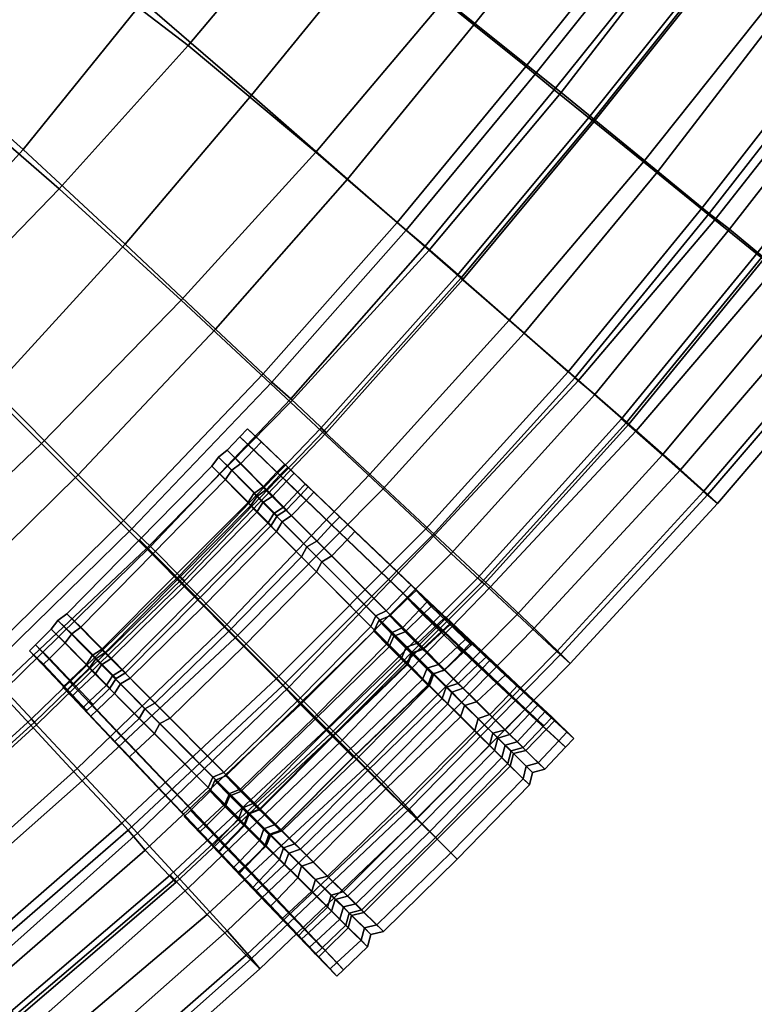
# Model space of a CAD drawing. Header units: centimetres. Extents: x -87 to 87, y -87 to 87.
# Tile 32 of 44: x 56 to 66, y -64 to -51. Entities that reach past the tile are written whole.
import ezdxf

# ---------------------------------------------------------------- set-up
doc = ezdxf.new("R2010")
doc.units = ezdxf.units.CM
doc.layers.add('Layer 01', color=18, linetype='Continuous', true_color=0x000000)

msp = doc.modelspace()

# ---------------------------------------------------------------- meshes
at = {"layer": 'Layer 01'}
mesh = msp.add_polyface(dxfattribs=at)
corners = [(61.491, -53.916, 4.161), (59.683, -55.898, 4.164), (58.254, -54.568, 3.323), (60.011, -52.638, 3.317), (56.433, -56.435, 3.32), (54.915, -54.919, 2.694), (56.662, -53.115, 2.707), (58.348, -51.245, 2.702), (61.696, -50.642, 3.306), (59.977, -49.308, 2.683), (60.118, -56.274, 21.838), (61.906, -54.281, 21.814), (61.862, -54.242, 21.872), (60.076, -56.235, 21.898), (58.703, -54.945, 23.567), (60.424, -52.987, 23.496), (59.172, -51.894, 24.616), (57.522, -53.836, 24.746), (62.076, -50.974, 23.484), (60.778, -49.925, 24.593), (59.325, -55.53, 22.846), (61.072, -53.553, 22.799), (59.296, -48.738, 25.605), (57.753, -50.671, 25.677), (56.191, -52.6, 25.871), (55.798, -55.722, 24.853), (54.515, -54.437, 25.929), (56.911, -56.846, 23.646), (58.158, -48.046, 2.331), (56.619, -49.923, 2.348), (54.943, -48.865, 2.173), (56.35, -47.062, 2.164), (55.036, -51.708, 2.349), (53.519, -50.533, 2.173), (52.169, -49.707, 2.086), (53.36, -48.169, 2.086), (53.391, -53.402, 2.333), (52.044, -52.059, 2.161), (50.994, -51.007, 2.081), (50.347, -50.355, 2.046), (50.937, -49.323, 2.042), (51.826, -47.877, 2.039), (54.679, -51.25, 26.902), (56.151, -49.346, 26.66), (54.367, -48.059, 27.443), (53.015, -49.909, 27.722), (52.682, -47.119, 28.338), (51.418, -48.805, 28.097), (53.037, -52.97, 26.69), (57.621, -47.436, 26.537), (50.156, -50.105, 27.252), (49.904, -48.239, 28.144), (49.343, -49.298, 27.433), (51.468, -51.412, 27.007), (51.653, -55.023, 2.303), (49.812, -56.602, 2.263), (48.644, -54.868, 2.111), (50.43, -53.476, 2.139), (47.904, -53.237, 2.052), (49.588, -52.105, 2.068), (53.099, -56.66, 2.673), (49.239, -50.88, 2.033), (49.493, -56.238, 26.923), (51.337, -54.65, 26.934), (49.924, -52.98, 27.6), (48.147, -54.473, 27.661), (52.727, -56.181, 26.006), (48.79, -51.4, 27.934), (48.216, -49.9, 28.011), (48.499, -48.466, 1.993), (50.227, -48.008, 2.011), (49.542, -49.543, 2.018), (47.902, -50.126, 2.003), (48.363, -48.344, 27.584), (61.19, -53.656, 22.672), (59.437, -55.636, 22.716), (59.685, -55.854, 22.942), (61.438, -53.864, 22.905), (61.933, -54.295, 22.282), (60.152, -56.292, 22.301), (59.437, -55.636, 22.716), (61.19, -53.656, 22.672)]
mesh.append_faces([[corners[k] for k in face] for face in [(0, 1, 2, 3), (2, 4, 5, 6), (3, 2, 6, 7), (8, 3, 7, 9), (10, 11, 12, 13), (14, 15, 16, 17), (15, 18, 19, 16), (20, 21, 15, 14), (16, 19, 22, 23), (17, 16, 23, 24), (25, 17, 24, 26), (27, 14, 17, 25), (28, 29, 30, 31), (29, 32, 33, 30), (30, 33, 34, 35), (9, 7, 29, 28), (7, 6, 32, 29), (6, 5, 36, 32), (32, 36, 37, 33), (33, 37, 38, 34), (34, 38, 39, 40), (35, 34, 40, 41), (42, 43, 44, 45), (45, 44, 46, 47), (26, 24, 42, 48), (24, 23, 43, 42), (23, 22, 49, 43), (50, 47, 51, 52), (53, 45, 47, 50), (48, 42, 45, 53), (54, 55, 56, 57), (57, 56, 58, 59), (5, 60, 54, 36), (38, 59, 61, 39), (37, 57, 59, 38), (36, 54, 57, 37), (62, 63, 64, 65), (66, 26, 48, 63), (63, 48, 53, 64), (64, 53, 50, 67), (67, 50, 52, 68), (69, 70, 71, 72), (70, 41, 40, 71), (71, 40, 39, 61), (73, 68, 52, 51), (74, 75, 76, 77), (13, 12, 78, 79), (79, 78, 77, 76), (80, 81, 21, 20)]])
mesh = msp.add_polyface(dxfattribs=at)
corners = [(72.185, -48.23, 11.821), (70.572, -50.567, 11.816), (70.374, -50.424, 9.632), (71.955, -48.077, 9.643), (72.054, -48.139, 14.052), (70.437, -50.467, 14.044), (68.746, -52.742, 14.042), (68.864, -52.835, 11.816), (68.663, -52.678, 9.643), (68.045, -52.192, 7.82), (69.744, -49.967, 7.822), (66.746, -51.189, 5.907), (65.052, -53.361, 5.88), (64.477, -52.888, 5.2), (66.139, -50.722, 5.253), (67.1, -55.061, 11.817), (65.253, -57.219, 11.816), (65.073, -57.062, 9.628), (66.912, -54.904, 9.633), (64.537, -56.585, 7.762), (66.337, -54.422, 7.793), (66.974, -54.954, 14.039), (65.129, -57.103, 14.032), (69.184, -49.565, 7.05), (67.55, -51.808, 6.983), (67.488, -51.761, 6.88), (69.115, -49.515, 6.955), (64.77, -56.781, 16.095), (66.604, -54.644, 16.108), (66.004, -54.153, 17.949), (64.193, -56.273, 17.936), (65.221, -53.517, 19.565), (63.438, -55.614, 19.556), (68.359, -52.441, 16.11), (67.732, -51.964, 17.946), (66.925, -51.356, 19.564), (65.976, -50.643, 21.004), (64.286, -52.762, 20.99), (70.037, -50.179, 16.113), (71.656, -47.871, 16.134), (68.556, -49.134, 19.568), (67.588, -48.457, 21.016), (69.383, -49.715, 17.944), (68.314, -48.942, 6.022), (67.68, -48.488, 5.375), (65.833, -54.005, 6.965), (65.771, -53.954, 6.863), (64.846, -49.741, 4.207), (66.385, -47.565, 4.276), (63.621, -52.224, 21.814), (65.292, -50.129, 21.834), (65.244, -50.093, 21.892), (63.575, -52.186, 21.871), (64.062, -56.167, 6.914), (64.003, -56.115, 6.81), (63.212, -51.86, 4.169), (66.905, -47.98, 21.859), (66.857, -47.947, 21.918), (64.095, -56.184, 6.438), (65.866, -54.018, 6.49), (65.143, -53.435, 5.987), (66.842, -51.262, 6.01), (67.114, -51.453, 5.887), (65.411, -53.641, 5.87), (67.583, -51.815, 6.5), (68.414, -49.013, 6.124), (68.68, -49.202, 5.995), (69.199, -49.574, 6.57), (65.309, -50.151, 22.303), (63.64, -52.24, 22.284), (63.654, -55.796, 5.819), (66.925, -48.007, 22.325), (68.414, -49.013, 6.124), (66.842, -51.262, 6.01), (66.842, -51.262, 6.01), (65.143, -53.435, 5.987)]
mesh.append_faces([[corners[k] for k in face] for face in [(0, 1, 2, 3), (4, 5, 1, 0), (5, 6, 7, 1), (1, 7, 8, 2), (2, 8, 9, 10), (11, 12, 13, 14), (15, 16, 17, 18), (18, 17, 19, 20), (6, 21, 15, 7), (21, 22, 16, 15), (23, 24, 25, 26), (8, 18, 20, 9), (7, 15, 18, 8), (27, 28, 29, 30), (30, 29, 31, 32), (22, 21, 28, 27), (21, 6, 33, 28), (28, 33, 34, 29), (29, 34, 35, 31), (31, 35, 36, 37), (6, 5, 38, 33), (5, 4, 39, 38), (35, 40, 41, 36), (34, 42, 40, 35), (33, 38, 42, 34), (43, 11, 14, 44), (24, 45, 46, 25), (44, 14, 47, 48), (49, 50, 51, 52), (45, 53, 54, 46), (14, 13, 55, 47), (50, 56, 57, 51), (46, 54, 58, 59), (60, 61, 62, 63), (25, 46, 59, 64), (61, 65, 66, 62), (26, 25, 64, 67), (52, 51, 68, 69), (67, 64, 62, 66), (64, 59, 63, 62), (59, 58, 70, 63), (51, 57, 71, 68), (72, 73, 11, 43), (74, 75, 12, 11), (36, 41, 56, 50), (37, 36, 50, 49), (20, 19, 53, 45), (9, 20, 45, 24), (10, 9, 24, 23)]])
mesh = msp.add_polyface(dxfattribs=at)
corners = [(65.052, -53.361, 5.88), (63.304, -55.5, 5.83), (62.732, -54.998, 5.167), (64.477, -52.888, 5.2), (65.253, -57.219, 11.816), (63.33, -59.308, 11.817), (63.155, -59.15, 9.635), (65.073, -57.062, 9.628), (62.639, -58.668, 7.767), (64.537, -56.585, 7.762), (65.129, -57.103, 14.032), (63.211, -59.186, 14.024), (61.448, -57.551, 5.825), (60.89, -57.027, 5.164), (62.86, -58.845, 16.076), (64.77, -56.781, 16.095), (64.193, -56.273, 17.936), (62.29, -58.306, 17.903), (63.438, -55.614, 19.556), (61.566, -57.628, 19.532), (65.221, -53.517, 19.565), (64.286, -52.762, 20.99), (62.537, -54.83, 20.986), (60.717, -56.835, 20.991), (61.491, -53.916, 4.161), (63.212, -51.86, 4.169), (59.683, -55.898, 4.164), (60.011, -52.638, 3.317), (61.696, -50.642, 3.306), (64.062, -56.167, 6.914), (62.182, -58.239, 6.911), (62.126, -58.187, 6.806), (64.003, -56.115, 6.81), (64.846, -49.741, 4.207), (63.313, -48.589, 3.295), (62.752, -51.521, 22.788), (64.402, -49.461, 22.819), (63.707, -48.939, 23.529), (62.076, -50.974, 23.484), (61.906, -54.281, 21.814), (63.621, -52.224, 21.814), (63.575, -52.186, 21.871), (61.862, -54.242, 21.872), (61.072, -53.553, 22.799), (60.424, -52.987, 23.496), (62.392, -47.96, 24.688), (60.778, -49.925, 24.593), (61.536, -57.633, 5.929), (63.394, -55.579, 5.935), (63.654, -55.796, 5.819), (61.78, -57.87, 5.814), (62.207, -58.27, 6.435), (64.095, -56.184, 6.438), (65.143, -53.435, 5.987), (65.411, -53.641, 5.87), (64.529, -49.556, 22.69), (62.875, -51.62, 22.662), (63.122, -51.823, 22.898), (64.78, -49.757, 22.924), (61.19, -53.656, 22.672), (61.438, -53.864, 22.905), (63.64, -52.24, 22.284), (61.933, -54.295, 22.282), (65.309, -50.151, 22.303), (61.19, -53.656, 22.672), (62.875, -51.62, 22.662), (62.875, -51.62, 22.662), (64.529, -49.556, 22.69), (63.394, -55.579, 5.935), (61.536, -57.633, 5.929), (65.143, -53.435, 5.987), (63.394, -55.579, 5.935), (60.118, -56.274, 21.838), (61.937, -59.136, 17.982), (61.697, -59.387, 17.98), (60.931, -58.62, 19.646), (61.152, -58.389, 19.647), (62.043, -59.025, 17.983), (61.256, -58.279, 19.646), (61.594, -58.801, 6.78), (61.706, -58.697, 6.773), (61.769, -58.781, 6.409), (61.657, -58.885, 6.415), (61.676, -58.88, 6.923), (61.788, -58.775, 6.916), (61.32, -58.353, 5.807), (61.21, -58.459, 5.811), (61.409, -59.116, 6.43), (60.976, -58.685, 5.819), (61.407, -58.669, 5.535), (61.21, -58.459, 5.811), (61.32, -58.353, 5.807), (61.516, -58.564, 5.532), (61.177, -58.891, 5.543), (60.976, -58.685, 5.819), (61.21, -58.459, 5.811), (61.926, -59.165, 6.322), (62.037, -59.062, 6.315), (62.285, -59.262, 18.188), (61.475, -58.494, 19.902), (61.371, -58.603, 19.902), (62.179, -59.374, 18.187), (62.043, -59.025, 17.983), (61.256, -58.279, 19.646), (61.976, -58.981, 6.695), (61.706, -58.697, 6.773), (61.788, -58.775, 6.916), (62.053, -59.054, 6.818), (61.769, -58.781, 6.409), (61.706, -58.697, 6.773), (61.32, -58.353, 5.807), (61.769, -58.781, 6.409)]
mesh.append_faces([[corners[k] for k in face] for face in [(0, 1, 2, 3), (4, 5, 6, 7), (7, 6, 8, 9), (10, 11, 5, 4), (1, 12, 13, 2), (14, 15, 16, 17), (17, 16, 18, 19), (11, 10, 15, 14), (18, 20, 21, 22), (19, 18, 22, 23), (3, 2, 24, 25), (2, 13, 26, 24), (25, 24, 27, 28), (29, 30, 31, 32), (33, 25, 28, 34), (35, 36, 37, 38), (39, 40, 41, 42), (43, 35, 38, 44), (38, 37, 45, 46), (47, 48, 49, 50), (32, 31, 51, 52), (48, 53, 54, 49), (55, 56, 57, 58), (56, 59, 60, 57), (42, 41, 61, 62), (52, 51, 50, 49), (62, 61, 57, 60), (58, 57, 61, 63), (64, 65, 35, 43), (66, 67, 36, 35), (68, 69, 12, 1), (70, 71, 1, 0), (22, 21, 40, 39), (23, 22, 39, 72), (9, 8, 30, 29), (73, 74, 75, 76), (77, 73, 76, 78), (79, 80, 81, 82), (80, 79, 83, 84), (82, 81, 85, 86), (87, 82, 86, 88), (89, 90, 91, 92), (93, 94, 95, 89), (96, 89, 92, 97), (98, 99, 100, 101), (98, 102, 103, 99), (104, 105, 106, 107), (97, 108, 109, 104), (92, 110, 111, 97)]])
mesh = msp.add_polyface(dxfattribs=at)
corners = [(59.683, -55.898, 4.164), (57.802, -57.807, 4.173), (56.433, -56.435, 3.32), (58.254, -54.568, 3.323), (57.504, -57.443, 22.908), (59.325, -55.53, 22.846), (58.703, -54.945, 23.567), (56.911, -56.846, 23.646), (54.548, -58.236, 3.319), (52.61, -59.982, 3.311), (51.216, -58.348, 2.642), (53.099, -56.66, 2.673), (54.915, -54.919, 2.694), (55.853, -59.643, 4.196), (55.61, -59.292, 22.952), (55.043, -58.682, 23.699), (58.264, -58.207, 21.886), (60.118, -56.274, 21.838), (60.076, -56.235, 21.898), (58.223, -58.166, 21.946), (55.798, -55.722, 24.853), (53.96, -57.515, 24.906), (54.515, -54.437, 25.929), (52.727, -56.181, 26.006), (52.041, -59.236, 24.888), (50.833, -57.835, 25.968), (49.812, -56.602, 2.263), (51.653, -55.023, 2.303), (49.269, -59.985, 2.617), (47.886, -58.157, 2.221), (48.865, -59.402, 25.873), (49.493, -56.238, 26.923), (47.583, -57.765, 26.863), (51.337, -54.65, 26.934), (57.611, -57.551, 22.774), (55.713, -59.403, 22.817), (55.949, -59.648, 23.034), (57.855, -57.782, 22.995), (59.437, -55.636, 22.716), (59.685, -55.854, 22.942), (60.152, -56.292, 22.301), (58.3, -58.23, 22.344), (56.372, -60.104, 22.375), (55.713, -59.403, 22.817), (57.611, -57.551, 22.774), (57.611, -57.551, 22.774), (59.437, -55.636, 22.716), (58.169, -58.166, 21.977), (57.217, -59.124, 21.997), (57.264, -59.163, 22.427), (58.215, -58.204, 22.409), (58.298, -58.298, 21.827), (57.337, -59.245, 21.85), (59.123, -57.21, 21.958), (59.165, -57.245, 22.392), (59.244, -57.332, 21.813), (59.202, -57.088, 21.878), (59.245, -57.122, 22.308), (59.322, -57.208, 21.735), (59.825, -57.916, 21.096), (58.879, -58.879, 21.103), (59.388, -57.473, 22.106), (58.435, -58.431, 22.124), (58.553, -58.549, 21.998), (59.497, -57.583, 21.985), (57.483, -59.388, 22.142), (58.48, -58.466, 22.557), (57.53, -59.426, 22.573), (57.89, -57.87, 23.3), (56.945, -58.834, 23.323), (59.43, -57.507, 22.542), (58.835, -56.905, 23.277), (58.918, -56.786, 23.182), (59.507, -57.381, 22.456), (58.741, -56.614, 22.876), (58.656, -56.731, 22.967), (57.709, -57.694, 22.991), (58.656, -56.731, 22.967), (58.741, -56.614, 22.876), (57.709, -57.694, 22.991), (58.656, -56.731, 22.967), (56.763, -58.657, 23.016), (57.709, -57.694, 22.991), (56.763, -58.657, 23.016), (56.647, -58.744, 22.93), (57.142, -59.244, 22.346), (56.827, -58.919, 23.234), (56.763, -58.657, 23.016), (56.647, -58.744, 22.93), (56.742, -59.037, 23.329), (56.647, -58.744, 22.93), (56.56, -58.86, 23.022), (59.365, -57.04, 22.389), (58.741, -56.614, 22.876), (58.855, -56.525, 22.962), (58.855, -56.525, 22.962), (59.034, -56.699, 23.273), (59.021, -56.349, 22.959), (59.544, -56.851, 22.387), (59.301, -56.416, 23.268), (59.121, -56.244, 22.958), (59.021, -56.349, 22.959), (59.202, -56.521, 23.27), (59.021, -56.349, 22.959), (58.855, -56.525, 22.962), (59.63, -57.301, 22.539)]
mesh.append_faces([[corners[k] for k in face] for face in [(0, 1, 2, 3), (4, 5, 6, 7), (8, 9, 10, 11), (2, 8, 11, 12), (1, 13, 8, 2), (14, 4, 7, 15), (16, 17, 18, 19), (15, 7, 20, 21), (21, 20, 22, 23), (24, 21, 23, 25), (11, 10, 26, 27), (10, 28, 29, 26), (30, 25, 31, 32), (25, 23, 33, 31), (34, 35, 36, 37), (38, 34, 37, 39), (19, 18, 40, 41), (41, 40, 39, 37), (37, 36, 42, 41), (43, 44, 4, 14), (45, 46, 5, 4), (47, 48, 49, 50), (48, 47, 51, 52), (53, 47, 50, 54), (47, 53, 55, 51), (56, 53, 54, 57), (58, 55, 53, 56), (51, 55, 59, 60), (61, 62, 63, 64), (65, 62, 66, 67), (67, 66, 68, 69), (66, 70, 71, 68), (62, 61, 70, 66), (72, 71, 70, 73), (74, 75, 71, 72), (68, 71, 75, 76), (57, 54, 77, 78), (54, 50, 79, 80), (50, 49, 81, 82), (69, 68, 76, 83), (84, 81, 49, 85), (86, 69, 87, 88), (89, 86, 90, 91), (92, 57, 93, 94), (95, 74, 72, 96), (94, 97, 98, 92), (99, 100, 101, 102), (102, 103, 104, 96), (96, 72, 73, 105)]])
mesh = msp.add_polyface(dxfattribs=at)
corners = [(59.664, -59.611, 19.551), (61.566, -57.628, 19.532), (60.717, -56.835, 20.991), (58.85, -58.796, 21.026), (61.448, -57.551, 5.825), (59.496, -59.508, 5.86), (58.96, -58.97, 5.186), (60.89, -57.027, 5.164), (57.802, -57.807, 4.173), (59.683, -55.898, 4.164), (59.58, -59.592, 5.966), (61.536, -57.633, 5.929), (61.78, -57.87, 5.814), (59.812, -59.842, 5.852), (61.536, -57.633, 5.929), (59.58, -59.592, 5.966), (60.118, -56.274, 21.838), (58.264, -58.207, 21.886), (59.896, -57.785, 21.026), (59.825, -57.916, 21.096), (59.244, -57.332, 21.813), (59.322, -57.208, 21.735), (60.793, -58.685, 19.592), (60.731, -58.825, 19.645), (58.879, -58.879, 21.103), (59.78, -59.784, 19.64), (61.031, -58.948, 5.642), (60.971, -59.09, 5.548), (60.77, -58.884, 5.825), (60.833, -58.744, 5.916), (60.09, -57.978, 21.315), (60.021, -58.11, 21.388), (60.948, -59.043, 19.9), (61.007, -58.9, 19.844), (59.573, -57.457, 21.905), (59.497, -57.583, 21.985), (58.553, -58.549, 21.998), (59.076, -59.076, 21.394), (59.465, -57.348, 22.025), (59.388, -57.473, 22.106), (59.507, -57.381, 22.456), (59.43, -57.507, 22.542), (59.322, -57.005, 21.955), (59.202, -57.088, 21.878), (59.245, -57.122, 22.308), (59.365, -57.04, 22.389), (59.505, -56.812, 21.951), (59.544, -56.851, 22.387), (59.021, -56.349, 22.959), (59.121, -56.244, 22.958), (59.645, -56.745, 22.386), (59.606, -56.706, 21.95), (59.628, -56.93, 21.808), (59.729, -56.824, 21.806), (59.443, -57.126, 21.811), (60.222, -57.499, 21.093), (60.324, -57.391, 21.092), (60.023, -57.71, 21.095), (61.152, -58.389, 19.647), (60.931, -58.62, 19.646), (61.256, -58.279, 19.646), (60.976, -58.685, 5.819), (60.833, -58.744, 5.916), (61.26, -59.17, 6.522), (61.409, -59.116, 6.43), (61.177, -58.891, 5.543), (60.833, -58.744, 5.916), (60.976, -58.685, 5.819), (61.475, -58.494, 19.902), (60.522, -57.584, 21.385), (60.42, -57.692, 21.385), (61.371, -58.603, 19.902), (60.22, -57.904, 21.387), (61.148, -58.837, 19.901), (59.986, -57.072, 21.979), (59.884, -57.179, 21.98), (59.696, -57.377, 21.983), (59.588, -57.268, 22.103), (59.773, -57.073, 22.1), (59.811, -57.11, 22.537), (59.63, -57.301, 22.539), (59.875, -56.966, 22.099), (59.913, -57.003, 22.536), (59.202, -56.521, 23.27), (59.301, -56.416, 23.268), (59.034, -56.699, 23.273), (59.645, -56.745, 22.386), (59.121, -56.244, 22.958), (59.606, -56.706, 21.95), (59.645, -56.745, 22.386), (59.729, -56.824, 21.806), (59.606, -56.706, 21.95), (60.324, -57.391, 21.092), (59.729, -56.824, 21.806), (61.256, -58.279, 19.646), (60.324, -57.391, 21.092)]
mesh.append_faces([[corners[k] for k in face] for face in [(0, 1, 2, 3), (4, 5, 6, 7), (7, 6, 8, 9), (10, 11, 12, 13), (14, 15, 5, 4), (3, 2, 16, 17), (18, 19, 20, 21), (22, 23, 19, 18), (24, 19, 23, 25), (26, 27, 28, 29), (30, 31, 32, 33), (34, 35, 31, 30), (35, 36, 37, 31), (38, 39, 35, 34), (40, 41, 39, 38), (42, 43, 44, 45), (46, 42, 45, 47), (48, 49, 50, 47), (51, 46, 47, 50), (52, 46, 51, 53), (54, 42, 46, 52), (55, 52, 53, 56), (57, 54, 52, 55), (57, 18, 21, 54), (54, 21, 43, 42), (58, 59, 57, 55), (59, 22, 18, 57), (60, 58, 55, 56), (61, 62, 63, 64), (65, 26, 66, 67), (68, 69, 70, 71), (71, 70, 72, 73), (70, 69, 74, 75), (72, 70, 75, 76), (72, 30, 33, 73), (76, 34, 30, 72), (77, 38, 34, 76), (76, 75, 78, 77), (78, 79, 80, 77), (80, 40, 38, 77), (75, 74, 81, 78), (81, 82, 79, 78), (83, 79, 82, 84), (85, 80, 79, 83), (82, 86, 87, 84), (81, 88, 89, 82), (74, 90, 91, 81), (69, 92, 93, 74), (68, 94, 95, 69)]])
mesh = msp.add_polyface(dxfattribs=at)
corners = [(56.337, -60.074, 21.92), (58.264, -58.207, 21.886), (58.223, -58.166, 21.946), (56.298, -60.032, 21.981), (56.964, -60.836, 5.225), (54.922, -62.64, 5.246), (53.859, -61.421, 4.212), (55.853, -59.643, 4.196), (52.61, -59.982, 3.311), (54.548, -58.236, 3.319), (51.816, -63.134, 4.244), (50.615, -61.664, 3.318), (49.269, -59.985, 2.617), (51.216, -58.348, 2.642), (58.96, -58.97, 5.186), (57.802, -57.807, 4.173), (54.345, -61.881, 21.928), (54.308, -61.839, 21.989), (51.053, -62.111, 23.647), (53.101, -60.455, 23.705), (52.041, -59.236, 24.888), (50.025, -60.847, 24.805), (55.043, -58.682, 23.699), (53.96, -57.515, 24.906), (51.587, -62.766, 22.919), (53.647, -61.081, 22.964), (55.61, -59.292, 22.952), (50.833, -57.835, 25.968), (48.865, -59.402, 25.873), (58.3, -58.23, 22.344), (56.372, -60.104, 22.375), (55.713, -59.403, 22.817), (53.746, -61.195, 22.83), (53.967, -61.454, 23.046), (55.949, -59.648, 23.034), (54.373, -61.921, 22.382), (53.746, -61.195, 22.83), (55.713, -59.403, 22.817), (54.875, -62.49, 21.053), (56.898, -60.676, 21.05), (57.078, -59.992, 22.031), (57.581, -60.525, 21.416), (57.663, -60.446, 21.414), (57.159, -59.914, 22.029), (56.826, -59.736, 21.862), (57.385, -60.326, 21.126), (56.974, -59.882, 22.155), (57.055, -59.804, 22.153), (56.711, -59.614, 22.01), (56.711, -59.614, 22.01), (56.792, -59.536, 22.007), (56.908, -59.658, 21.859), (56.826, -59.736, 21.862), (56.826, -59.736, 21.862), (57.467, -60.248, 21.124), (57.385, -60.326, 21.126), (57.013, -59.325, 22.002), (57.132, -59.445, 21.855), (57.707, -60.023, 21.121), (57.095, -59.204, 21.921), (57.213, -59.323, 21.775), (56.842, -59.575, 22.437), (57.06, -59.364, 22.431), (57.142, -59.244, 22.346), (57.264, -59.163, 22.427), (57.217, -59.124, 21.997), (57.337, -59.245, 21.85), (57.358, -59.466, 22.065), (57.483, -59.388, 22.142), (57.53, -59.426, 22.573), (57.405, -59.504, 22.491), (56.945, -58.834, 23.323), (56.827, -58.919, 23.234), (56.56, -58.86, 23.022), (56.647, -58.744, 22.93), (57.326, -59.627, 22.577), (56.742, -59.037, 23.329), (56.537, -59.239, 23.336), (57.106, -59.84, 22.582), (56.56, -58.86, 23.022), (56.356, -59.061, 23.029), (56.457, -59.317, 23.339), (57.025, -59.919, 22.584), (56.276, -59.139, 23.032), (57.279, -59.589, 22.147), (57.386, -59.697, 22.024), (57.465, -59.573, 21.942), (56.276, -59.139, 23.032), (56.762, -59.653, 22.439), (56.762, -59.653, 22.439), (56.276, -59.139, 23.032), (56.356, -59.061, 23.029), (56.711, -59.614, 22.01), (56.762, -59.653, 22.439), (56.356, -59.061, 23.029)]
mesh.append_faces([[corners[k] for k in face] for face in [(0, 1, 2, 3), (4, 5, 6, 7), (7, 6, 8, 9), (6, 10, 11, 8), (8, 11, 12, 13), (14, 4, 7, 15), (16, 0, 3, 17), (18, 19, 20, 21), (19, 22, 23, 20), (24, 25, 19, 18), (25, 26, 22, 19), (21, 20, 27, 28), (3, 2, 29, 30), (31, 32, 33, 34), (17, 3, 30, 35), (35, 30, 34, 33), (36, 37, 26, 25), (38, 39, 0, 16), (40, 41, 42, 43), (40, 44, 45, 41), (46, 40, 43, 47), (46, 48, 44, 40), (49, 50, 51, 52), (53, 51, 54, 55), (50, 56, 57, 51), (51, 57, 58, 54), (56, 59, 60, 57), (56, 50, 61, 62), (62, 63, 59, 56), (63, 64, 65, 59), (59, 65, 66, 60), (67, 68, 69, 70), (70, 69, 71, 72), (73, 74, 63, 62), (75, 70, 72, 76), (75, 76, 77, 78), (76, 79, 80, 77), (78, 77, 81, 82), (77, 80, 83, 81), (47, 78, 82, 46), (84, 75, 78, 47), (47, 43, 85, 84), (84, 67, 70, 75), (85, 86, 67, 84), (81, 87, 88, 82), (82, 88, 48, 46), (61, 89, 90, 91), (50, 92, 93, 61), (62, 61, 94, 73)]])
mesh = msp.add_polyface(dxfattribs=at)
corners = [(62.182, -58.239, 6.911), (60.207, -60.219, 6.95), (60.151, -60.164, 6.845), (62.126, -58.187, 6.806), (60.355, -60.306, 17.912), (62.29, -58.306, 17.903), (61.566, -57.628, 19.532), (59.664, -59.611, 19.551), (60.893, -60.855, 16.074), (62.86, -58.845, 16.076), (60.225, -60.255, 6.475), (62.207, -58.27, 6.435), (59.812, -59.842, 5.852), (61.78, -57.87, 5.814), (62.639, -58.668, 7.767), (60.656, -60.668, 7.8), (59.78, -59.784, 19.64), (60.731, -58.825, 19.645), (61.497, -59.592, 17.977), (60.545, -60.549, 17.967), (62.085, -60.178, 16.073), (61.135, -61.138, 16.063), (61.551, -59.443, 17.943), (60.793, -58.685, 19.592), (62.131, -60.022, 16.059), (61.325, -61.329, 9.54), (62.28, -60.374, 9.539), (61.661, -59.764, 7.746), (60.69, -60.701, 7.776), (61.27, -59.172, 7.024), (61.211, -59.316, 6.947), (61.715, -59.615, 7.813), (60.239, -60.252, 6.978), (61.191, -59.093, 6.882), (61.131, -59.236, 6.804), (60.157, -60.171, 6.835), (59.276, -61.207, 6.464), (60.228, -60.25, 6.472), (59.803, -59.827, 5.843), (58.836, -60.771, 5.86), (61.201, -59.313, 6.44), (60.77, -58.884, 5.825), (60.833, -58.744, 5.916), (61.26, -59.17, 6.522), (60.971, -59.09, 5.548), (60.003, -60.032, 5.565), (59.803, -59.827, 5.843), (60.77, -58.884, 5.825), (61.53, -59.444, 6.429), (61.474, -59.59, 6.346), (61.031, -58.948, 5.642), (60.501, -60.526, 6.376), (59.035, -60.975, 5.581), (58.836, -60.771, 5.86), (59.803, -59.827, 5.843), (61.406, -59.514, 6.725), (60.433, -60.45, 6.756), (61.481, -59.589, 6.848), (60.508, -60.525, 6.879), (61.463, -59.369, 6.804), (61.537, -59.442, 6.926), (61.95, -59.853, 7.603), (61.899, -60.004, 7.533), (60.927, -60.941, 7.563), (60.021, -58.11, 21.388), (59.076, -59.076, 21.394), (59.998, -60.002, 19.895), (60.948, -59.043, 19.9), (60.784, -60.79, 18.172), (61.736, -59.833, 18.183), (61.007, -58.9, 19.844), (61.787, -59.681, 18.146), (61.697, -59.387, 17.98), (60.931, -58.62, 19.646), (61.676, -58.88, 6.923), (61.419, -59.119, 6.938), (61.869, -59.567, 7.736), (62.136, -59.317, 7.719), (61.339, -59.039, 6.795), (61.594, -58.801, 6.78), (61.657, -58.885, 6.415), (61.409, -59.116, 6.43), (61.682, -59.393, 6.336), (61.177, -58.891, 5.543), (61.407, -58.669, 5.535), (61.926, -59.165, 6.322), (61.614, -59.318, 6.716), (61.864, -59.085, 6.702), (61.941, -59.158, 6.824), (61.689, -59.392, 6.839), (62.107, -59.807, 7.523), (62.179, -59.374, 18.187), (61.371, -58.603, 19.902), (61.148, -58.837, 19.901), (61.936, -59.628, 18.185)]
mesh.append_faces([[corners[k] for k in face] for face in [(0, 1, 2, 3), (4, 5, 6, 7), (8, 9, 5, 4), (3, 2, 10, 11), (11, 10, 12, 13), (14, 15, 1, 0), (16, 17, 18, 19), (19, 18, 20, 21), (22, 18, 17, 23), (24, 20, 18, 22), (25, 26, 27, 28), (29, 30, 27, 31), (30, 32, 28, 27), (33, 34, 30, 29), (34, 35, 32, 30), (36, 37, 38, 39), (37, 40, 41, 38), (35, 34, 40, 37), (42, 41, 40, 43), (43, 40, 34, 33), (44, 45, 46, 47), (48, 49, 44, 50), (49, 51, 45, 44), (45, 52, 53, 54), (55, 56, 51, 49), (56, 55, 57, 58), (59, 55, 49, 48), (60, 57, 55, 59), (61, 62, 57, 60), (58, 57, 62, 63), (64, 65, 66, 67), (67, 66, 68, 69), (70, 67, 69, 71), (72, 22, 23, 73), (74, 75, 76, 77), (75, 29, 31, 76), (78, 33, 29, 75), (79, 78, 75, 74), (78, 79, 80, 81), (81, 43, 33, 78), (82, 83, 84, 85), (82, 48, 50, 83), (86, 59, 48, 82), (86, 82, 85, 87), (87, 88, 89, 86), (90, 61, 60, 89), (89, 60, 59, 86), (91, 92, 93, 94), (93, 70, 71, 94)]])
mesh = msp.add_polyface(dxfattribs=at)
corners = [(59.496, -59.508, 5.86), (57.481, -61.389, 5.903), (56.964, -60.836, 5.225), (58.96, -58.97, 5.186), (58.347, -62.236, 17.922), (60.355, -60.306, 17.912), (59.664, -59.611, 19.551), (57.686, -61.521, 19.57), (58.85, -58.796, 21.026), (56.898, -60.676, 21.05), (60.207, -60.219, 6.95), (58.166, -62.122, 6.991), (58.113, -62.066, 6.885), (60.151, -60.164, 6.845), (57.563, -61.479, 6.004), (59.58, -59.592, 5.966), (59.812, -59.842, 5.852), (57.787, -61.74, 5.893), (58.183, -62.164, 6.519), (60.225, -60.255, 6.475), (59.58, -59.592, 5.966), (57.563, -61.479, 6.004), (58.264, -58.207, 21.886), (56.337, -60.074, 21.92), (58.558, -61.39, 19.907), (57.663, -60.446, 21.414), (57.581, -60.525, 21.416), (58.474, -61.469, 19.907), (57.385, -60.326, 21.126), (58.259, -61.248, 19.653), (57.132, -59.445, 21.855), (57.213, -59.323, 21.775), (57.782, -59.896, 21.05), (57.707, -60.023, 21.121), (57.913, -59.824, 21.118), (58.879, -58.879, 21.103), (59.78, -59.784, 19.64), (58.812, -60.726, 19.649), (57.337, -59.245, 21.85), (58.298, -58.298, 21.827), (58.67, -60.787, 19.596), (59.574, -61.488, 17.971), (59.424, -61.541, 17.936), (59.142, -61.267, 7.048), (59.287, -61.209, 6.969), (59.205, -61.129, 6.827), (59.061, -61.187, 6.908), (59.276, -61.207, 6.464), (59.131, -61.264, 6.548), (58.836, -60.771, 5.86), (58.694, -60.831, 5.955), (58.694, -60.831, 5.955), (58.836, -60.771, 5.86), (59.035, -60.975, 5.581), (58.891, -61.033, 5.679), (58.886, -61.003, 19.848), (59.03, -60.944, 19.903), (58.111, -60.02, 21.408), (57.978, -60.09, 21.337), (59.076, -59.076, 21.394), (59.998, -60.002, 19.895), (58.553, -58.549, 21.998), (57.591, -59.497, 22.019), (58.435, -58.431, 22.124), (57.483, -59.388, 22.142), (57.465, -59.573, 21.942), (57.358, -59.466, 22.065), (57.159, -59.914, 22.029), (57.905, -60.219, 21.411), (57.386, -59.697, 22.024), (58.823, -61.142, 19.905), (59.093, -61.952, 6.351), (58.581, -61.422, 5.583), (58.831, -61.175, 5.583), (59.348, -61.688, 6.361), (58.499, -61.503, 5.583), (58.296, -61.304, 5.863), (58.378, -61.223, 5.863), (58.632, -60.972, 5.862), (59.4, -61.537, 6.452), (58.694, -60.831, 5.955), (58.817, -61.68, 6.449), (59.076, -61.411, 6.459), (58.632, -60.972, 5.862), (58.378, -61.223, 5.863), (58.632, -60.972, 5.862), (59.005, -61.333, 6.823), (58.743, -61.606, 6.813), (58.736, -61.764, 6.446), (58.378, -61.223, 5.863), (58.296, -61.304, 5.863), (59.086, -61.414, 6.964), (58.822, -61.688, 6.954), (59.366, -61.686, 17.972), (59.084, -61.948, 17.973), (58.343, -61.169, 19.652), (58.605, -60.924, 19.651), (58.999, -62.028, 17.973), (58.259, -61.248, 19.653), (58.259, -61.248, 19.653), (57.385, -60.326, 21.126), (57.467, -60.248, 21.124)]
mesh.append_faces([[corners[k] for k in face] for face in [(0, 1, 2, 3), (4, 5, 6, 7), (7, 6, 8, 9), (10, 11, 12, 13), (14, 15, 16, 17), (13, 12, 18, 19), (19, 18, 17, 16), (20, 21, 1, 0), (9, 8, 22, 23), (24, 25, 26, 27), (26, 28, 29, 27), (30, 31, 32, 33), (34, 35, 36, 37), (38, 39, 35, 34), (32, 34, 37, 40), (31, 38, 34, 32), (40, 37, 41, 42), (43, 44, 45, 46), (46, 45, 47, 48), (48, 47, 49, 50), (51, 52, 53, 54), (55, 56, 57, 58), (59, 57, 56, 60), (61, 62, 57, 59), (63, 64, 62, 61), (58, 57, 62, 65), (65, 62, 64, 66), (67, 25, 68, 69), (68, 58, 65, 69), (70, 68, 25, 24), (70, 55, 58, 68), (71, 72, 73, 74), (75, 76, 77, 72), (72, 77, 78, 73), (73, 54, 79, 74), (78, 80, 54, 73), (81, 82, 83, 84), (82, 48, 50, 85), (86, 46, 48, 82), (87, 86, 82, 81), (88, 81, 89, 90), (91, 86, 87, 92), (91, 43, 46, 86), (93, 94, 95, 96), (96, 40, 42, 93), (94, 97, 98, 95), (95, 99, 100, 101), (96, 95, 101, 33), (33, 32, 40, 96)]])
mesh = msp.add_polyface(dxfattribs=at)
corners = [(63.211, -59.186, 14.024), (61.229, -61.207, 14.021), (61.335, -61.328, 11.817), (63.33, -59.308, 11.817), (61.166, -61.169, 9.651), (63.155, -59.15, 9.635), (60.656, -60.668, 7.8), (62.639, -58.668, 7.767), (62.86, -58.845, 16.076), (60.893, -60.855, 16.074), (62.482, -60.372, 13.953), (62.441, -60.533, 13.944), (62.085, -60.178, 16.073), (62.131, -60.022, 16.059), (62.56, -60.447, 11.717), (62.519, -60.61, 11.686), (62.324, -60.215, 9.59), (62.28, -60.374, 9.539), (61.715, -59.615, 7.813), (61.661, -59.764, 7.746), (62.59, -60.482, 9.471), (62.549, -60.644, 9.418), (61.899, -60.004, 7.533), (61.95, -59.853, 7.603), (61.787, -59.681, 18.146), (61.736, -59.833, 18.183), (62.345, -60.44, 16.212), (62.389, -60.281, 16.197), (62.644, -59.592, 16.079), (62.538, -59.705, 16.078), (61.937, -59.136, 17.982), (62.043, -59.025, 17.983), (62.284, -59.972, 16.075), (61.697, -59.387, 17.98), (63.008, -59.93, 13.948), (62.902, -60.044, 13.947), (62.639, -60.326, 13.945), (61.551, -59.443, 17.943), (62.718, -60.403, 11.686), (62.987, -60.121, 11.686), (62.481, -60.17, 9.536), (62.75, -59.896, 9.531), (63.094, -60.007, 11.686), (62.859, -59.784, 9.529), (62.248, -59.211, 7.712), (62.136, -59.317, 7.719), (61.869, -59.567, 7.736), (61.788, -58.775, 6.916), (61.676, -58.88, 6.923), (61.864, -59.085, 6.702), (61.926, -59.165, 6.322), (62.037, -59.062, 6.315), (61.976, -58.981, 6.695), (62.053, -59.054, 6.818), (61.941, -59.158, 6.824), (62.481, -59.457, 7.5), (62.368, -59.562, 7.507), (62.107, -59.807, 7.523), (61.689, -59.392, 6.839), (62.751, -60.44, 9.416), (63.019, -60.166, 9.41), (63, -60.685, 11.663), (63.272, -60.399, 11.664), (63.128, -60.055, 9.408), (63.38, -60.285, 11.664), (63.182, -60.316, 14.007), (63.289, -60.202, 14.008), (62.915, -60.602, 14.006), (62.909, -59.849, 16.218), (62.802, -59.962, 16.217), (62.544, -60.234, 16.214), (62.755, -60.646, 14.012), (62.179, -59.374, 18.187), (61.936, -59.628, 18.185), (62.285, -59.262, 18.188), (62.644, -59.592, 16.079), (62.043, -59.025, 17.983), (63.008, -59.93, 13.948), (62.644, -59.592, 16.079), (63.094, -60.007, 11.686), (63.008, -59.93, 13.948), (62.859, -59.784, 9.529), (63.094, -60.007, 11.686), (62.248, -59.211, 7.712), (62.859, -59.784, 9.529), (61.788, -58.775, 6.916), (62.248, -59.211, 7.712)]
mesh.append_faces([[corners[k] for k in face] for face in [(0, 1, 2, 3), (3, 2, 4, 5), (5, 4, 6, 7), (1, 0, 8, 9), (10, 11, 12, 13), (14, 15, 11, 10), (16, 17, 15, 14), (18, 19, 17, 16), (20, 21, 22, 23), (24, 25, 26, 27), (28, 29, 30, 31), (29, 32, 33, 30), (34, 35, 29, 28), (35, 36, 32, 29), (32, 13, 37, 33), (36, 10, 13, 32), (38, 14, 10, 36), (36, 35, 39, 38), (40, 16, 14, 38), (38, 39, 41, 40), (35, 34, 42, 39), (39, 42, 43, 41), (41, 43, 44, 45), (40, 41, 45, 46), (47, 48, 45, 44), (46, 18, 16, 40), (49, 50, 51, 52), (52, 53, 54, 49), (53, 55, 56, 54), (54, 56, 57, 58), (59, 20, 23, 57), (59, 57, 56, 60), (61, 59, 60, 62), (62, 60, 63, 64), (60, 56, 55, 63), (65, 62, 64, 66), (67, 61, 62, 65), (66, 68, 69, 65), (65, 69, 70, 67), (70, 27, 71, 67), (69, 72, 73, 70), (73, 24, 27, 70), (68, 74, 72, 69), (68, 75, 76, 74), (66, 77, 78, 68), (64, 79, 80, 66), (63, 81, 82, 64), (55, 83, 84, 63), (53, 85, 86, 55)]])
mesh = msp.add_polyface(dxfattribs=at)
corners = [(61.166, -61.169, 9.651), (59.103, -63.109, 9.679), (58.596, -62.579, 7.847), (60.656, -60.668, 7.8), (59.174, -63.156, 14.02), (61.229, -61.207, 14.021), (60.893, -60.855, 16.074), (58.855, -62.794, 16.074), (60.355, -60.306, 17.912), (58.347, -62.236, 17.922), (58.166, -62.122, 6.991), (60.207, -60.219, 6.95), (58.812, -60.726, 19.649), (59.78, -59.784, 19.64), (60.545, -60.549, 17.967), (59.574, -61.488, 17.971), (59.424, -61.541, 17.936), (60.166, -62.079, 16.068), (60.009, -62.124, 16.054), (60.211, -62.328, 9.593), (60.37, -62.284, 9.541), (59.739, -61.659, 7.761), (59.589, -61.712, 7.83), (60.239, -60.252, 6.978), (59.287, -61.209, 6.969), (60.69, -60.701, 7.776), (60.157, -60.171, 6.835), (59.205, -61.129, 6.827), (59.142, -61.267, 7.048), (60.228, -60.25, 6.472), (59.276, -61.207, 6.464), (60.501, -60.526, 6.376), (59.548, -61.483, 6.366), (59.035, -60.975, 5.581), (60.003, -60.032, 5.565), (58.891, -61.033, 5.679), (59.4, -61.537, 6.452), (59.481, -61.408, 6.749), (59.334, -61.463, 6.831), (60.433, -60.45, 6.756), (59.557, -61.482, 6.87), (59.409, -61.537, 6.951), (60.508, -60.525, 6.879), (59.976, -61.899, 7.546), (59.824, -61.949, 7.618), (60.266, -62.383, 16.192), (60.426, -62.34, 16.208), (59.813, -61.729, 18.177), (59.66, -61.779, 18.14), (59.03, -60.944, 19.903), (58.886, -61.003, 19.848), (59.998, -60.002, 19.895), (60.784, -60.79, 18.172), (59.605, -61.927, 18.178), (58.823, -61.142, 19.905), (59.916, -62.819, 16.21), (59.32, -62.192, 18.179), (59.234, -62.272, 18.179), (59.829, -62.899, 16.211), (60.218, -62.537, 16.209), (60.05, -63.131, 9.411), (59.424, -62.469, 7.521), (59.506, -62.384, 7.525), (60.135, -63.048, 9.412), (59.776, -62.104, 7.539), (60.435, -62.755, 9.418), (59.017, -62.04, 6.853), (59.097, -61.956, 6.856), (59.356, -61.687, 6.866), (59.281, -61.612, 6.745), (59.024, -61.879, 6.736), (59.093, -61.952, 6.351), (59.348, -61.688, 6.361), (59.539, -61.864, 7.754), (59.086, -61.414, 6.964), (60.166, -62.485, 9.54), (59.866, -62.778, 9.534), (59.264, -62.15, 7.74), (59.781, -62.862, 9.533), (59.182, -62.235, 7.736), (60.009, -63.097, 11.686), (60.096, -63.015, 11.686), (59.928, -63.008, 13.946), (60.015, -62.926, 13.945), (59.573, -62.634, 16.07), (59.66, -62.553, 16.07), (60.326, -62.639, 13.945), (59.958, -62.276, 16.069), (59.084, -61.948, 17.973), (59.366, -61.686, 17.972), (58.999, -62.028, 17.973), (58.999, -62.028, 17.973), (59.573, -62.634, 16.07), (59.573, -62.634, 16.07), (59.928, -63.008, 13.946), (60.199, -63.289, 14.007), (60.288, -63.383, 11.664), (60.009, -63.097, 11.686), (59.781, -62.862, 9.533), (59.781, -62.862, 9.533), (59.182, -62.235, 7.736)]
mesh.append_faces([[corners[k] for k in face] for face in [(0, 1, 2, 3), (4, 5, 6, 7), (7, 6, 8, 9), (3, 2, 10, 11), (12, 13, 14, 15), (16, 15, 17, 18), (19, 20, 21, 22), (23, 24, 21, 25), (26, 27, 24, 23), (22, 21, 24, 28), (27, 26, 29, 30), (31, 32, 33, 34), (35, 33, 32, 36), (36, 32, 37, 38), (39, 37, 32, 31), (38, 37, 40, 41), (37, 39, 42, 40), (41, 40, 43, 44), (45, 46, 47, 48), (48, 47, 49, 50), (51, 49, 47, 52), (53, 48, 50, 54), (55, 56, 57, 58), (59, 53, 56, 55), (59, 45, 48, 53), (60, 61, 62, 63), (63, 62, 64, 65), (62, 61, 66, 67), (64, 62, 67, 68), (68, 41, 44, 64), (69, 38, 41, 68), (68, 67, 70, 69), (70, 71, 72, 69), (72, 36, 38, 69), (73, 22, 28, 74), (75, 19, 22, 73), (76, 75, 73, 77), (78, 76, 77, 79), (80, 81, 76, 78), (82, 83, 81, 80), (83, 82, 84, 85), (86, 83, 85, 87), (87, 85, 88, 89), (89, 16, 18, 87), (85, 84, 90, 88), (57, 91, 92, 58), (58, 93, 94, 95), (96, 97, 98, 60), (60, 99, 100, 61)]])
mesh = msp.add_polyface(dxfattribs=at)
corners = [(61.229, -61.207, 14.021), (59.174, -63.156, 14.02), (59.283, -63.289, 11.827), (61.335, -61.328, 11.817), (59.103, -63.109, 9.679), (61.166, -61.169, 9.651), (59.574, -61.488, 17.971), (60.545, -60.549, 17.967), (61.135, -61.138, 16.063), (60.166, -62.079, 16.068), (62.085, -60.178, 16.073), (62.441, -60.533, 13.944), (61.498, -61.498, 13.938), (62.519, -60.61, 11.686), (61.575, -61.575, 11.683), (60.533, -62.441, 13.944), (60.611, -62.521, 11.685), (60.009, -62.124, 16.054), (60.372, -62.482, 13.953), (60.449, -62.561, 11.717), (60.37, -62.284, 9.541), (60.211, -62.328, 9.593), (61.325, -61.329, 9.54), (60.69, -60.701, 7.776), (59.739, -61.659, 7.761), (62.28, -60.374, 9.539), (62.549, -60.644, 9.418), (61.594, -61.599, 9.419), (60.927, -60.941, 7.563), (61.899, -60.004, 7.533), (59.557, -61.482, 6.87), (60.508, -60.525, 6.879), (59.976, -61.899, 7.546), (60.639, -62.553, 9.419), (59.824, -61.949, 7.618), (60.477, -62.594, 9.473), (60.893, -62.803, 11.663), (60.728, -62.84, 11.694), (61.857, -61.857, 11.661), (60.809, -62.717, 14.005), (60.646, -62.755, 14.012), (61.775, -61.775, 13.999), (62.717, -60.809, 14.005), (62.801, -60.891, 11.663), (62.755, -60.646, 14.012), (62.839, -60.726, 11.694), (62.59, -60.482, 9.471), (62.389, -60.281, 16.197), (62.345, -60.44, 16.212), (61.398, -61.398, 16.203), (61.736, -59.833, 18.183), (60.784, -60.79, 18.172), (59.813, -61.729, 18.177), (60.426, -62.34, 16.208), (60.266, -62.383, 16.192), (60.287, -63.207, 14.007), (59.916, -62.819, 16.21), (59.829, -62.899, 16.211), (60.199, -63.289, 14.007), (60.602, -62.915, 14.006), (60.218, -62.537, 16.209), (60.687, -63.002, 11.663), (60.374, -63.3, 11.664), (60.435, -62.755, 9.418), (60.135, -63.048, 9.412), (60.288, -63.383, 11.664), (60.05, -63.131, 9.411), (59.776, -62.104, 7.539), (60.096, -63.015, 11.686), (60.405, -62.72, 11.686), (60.166, -62.485, 9.54), (59.866, -62.778, 9.534), (60.015, -62.926, 13.945), (60.326, -62.639, 13.945), (59.958, -62.276, 16.069), (59.928, -63.008, 13.946), (60.009, -63.097, 11.686), (63, -60.685, 11.663), (62.751, -60.44, 9.416), (62.915, -60.602, 14.006)]
mesh.append_faces([[corners[k] for k in face] for face in [(0, 1, 2, 3), (3, 2, 4, 5), (6, 7, 8, 9), (8, 10, 11, 12), (12, 11, 13, 14), (9, 8, 12, 15), (15, 12, 14, 16), (17, 9, 15, 18), (18, 15, 16, 19), (19, 16, 20, 21), (16, 14, 22, 20), (20, 22, 23, 24), (14, 13, 25, 22), (26, 27, 28, 29), (30, 31, 28, 32), (27, 33, 32, 28), (34, 32, 33, 35), (35, 33, 36, 37), (38, 36, 33, 27), (37, 36, 39, 40), (41, 39, 36, 38), (42, 41, 38, 43), (43, 38, 27, 26), (44, 42, 43, 45), (45, 43, 26, 46), (47, 48, 42, 44), (48, 49, 41, 42), (50, 51, 49, 48), (51, 52, 53, 49), (49, 53, 39, 41), (40, 39, 53, 54), (55, 56, 57, 58), (59, 60, 56, 55), (59, 40, 54, 60), (61, 37, 40, 59), (55, 62, 61, 59), (63, 35, 37, 61), (62, 64, 63, 61), (65, 66, 64, 62), (58, 65, 62, 55), (67, 34, 35, 63), (68, 69, 70, 71), (69, 19, 21, 70), (72, 73, 69, 68), (74, 17, 18, 73), (73, 18, 19, 69), (58, 75, 76, 65), (77, 45, 46, 78), (79, 44, 45, 77)]])
mesh = msp.add_polyface(dxfattribs=at)
corners = [(57.481, -61.389, 5.903), (55.406, -63.193, 5.931), (54.922, -62.64, 5.246), (56.964, -60.836, 5.225), (59.283, -63.289, 11.827), (57.164, -65.174, 11.835), (56.976, -64.971, 9.712), (59.103, -63.109, 9.679), (54.991, -66.995, 11.83), (54.826, -66.802, 9.703), (56.459, -64.391, 7.912), (58.596, -62.579, 7.847), (54.349, -66.224, 7.892), (59.174, -63.156, 14.02), (57.056, -65.035, 14.014), (54.88, -66.845, 14.002), (52.652, -68.588, 13.991), (52.754, -68.735, 11.83), (52.598, -68.535, 9.719), (52.135, -67.928, 7.917), (53.32, -64.97, 5.944), (52.843, -64.388, 5.277), (54.573, -66.451, 16.037), (56.746, -64.66, 16.061), (56.259, -64.087, 17.911), (54.091, -65.846, 17.871), (58.855, -62.794, 16.074), (58.347, -62.236, 17.922), (55.627, -63.355, 19.567), (53.484, -65.095, 19.526), (57.686, -61.521, 19.57), (52.354, -68.181, 16.02), (56.898, -60.676, 21.05), (54.875, -62.49, 21.053), (52.771, -64.219, 21.022), (51.816, -63.134, 4.244), (53.859, -61.421, 4.212), (58.166, -62.122, 6.991), (56.051, -63.928, 7.045), (56.001, -63.871, 6.938), (58.113, -62.066, 6.885), (53.953, -65.742, 7.038), (53.904, -65.682, 6.932), (52.227, -63.552, 21.955), (54.308, -61.839, 21.989), (54.373, -61.921, 22.382), (52.28, -63.641, 22.35), (53.395, -65.061, 6.049), (55.483, -63.28, 6.039), (55.705, -63.546, 5.932), (53.616, -65.329, 5.943), (53.984, -65.777, 6.569), (56.076, -63.969, 6.573), (57.563, -61.479, 6.004), (57.787, -61.74, 5.893), (58.183, -62.164, 6.519), (55.483, -63.28, 6.039), (53.395, -65.061, 6.049), (57.563, -61.479, 6.004), (55.483, -63.28, 6.039), (54.345, -61.881, 21.928), (52.263, -63.595, 21.894), (59.605, -61.927, 18.178), (58.823, -61.142, 19.905), (58.558, -61.39, 19.907), (59.32, -62.192, 18.179), (58.474, -61.469, 19.907), (59.234, -62.272, 18.179), (59.097, -61.956, 6.856), (59.017, -62.04, 6.853), (58.943, -61.963, 6.733), (59.024, -61.879, 6.736), (59.012, -62.035, 6.347), (59.093, -61.952, 6.351), (58.499, -61.503, 5.583), (58.581, -61.422, 5.583), (58.662, -61.69, 6.81), (58.743, -61.606, 6.813), (58.817, -61.68, 6.449), (58.736, -61.764, 6.446), (58.822, -61.688, 6.954), (58.741, -61.773, 6.951), (59.264, -62.15, 7.74), (59.182, -62.235, 7.736), (59.539, -61.864, 7.754), (59.086, -61.414, 6.964), (58.259, -61.248, 19.653), (58.999, -62.028, 17.973), (59.424, -62.469, 7.521), (59.182, -62.235, 7.736), (58.741, -61.773, 6.951), (58.741, -61.773, 6.951), (58.662, -61.69, 6.81), (58.662, -61.69, 6.81), (58.736, -61.764, 6.446), (58.736, -61.764, 6.446), (58.296, -61.304, 5.863)]
mesh.append_faces([[corners[k] for k in face] for face in [(0, 1, 2, 3), (4, 5, 6, 7), (5, 8, 9, 6), (7, 6, 10, 11), (6, 9, 12, 10), (13, 14, 5, 4), (14, 15, 8, 5), (15, 16, 17, 8), (8, 17, 18, 9), (9, 18, 19, 12), (1, 20, 21, 2), (22, 23, 24, 25), (23, 26, 27, 24), (25, 24, 28, 29), (24, 27, 30, 28), (16, 15, 22, 31), (15, 14, 23, 22), (14, 13, 26, 23), (28, 30, 32, 33), (29, 28, 33, 34), (2, 21, 35, 36), (37, 38, 39, 40), (38, 41, 42, 39), (43, 44, 45, 46), (47, 48, 49, 50), (39, 42, 51, 52), (48, 53, 54, 49), (40, 39, 52, 55), (55, 52, 49, 54), (52, 51, 50, 49), (56, 57, 20, 1), (58, 59, 1, 0), (34, 33, 60, 61), (10, 12, 41, 38), (11, 10, 38, 37), (62, 63, 64, 65), (65, 64, 66, 67), (68, 69, 70, 71), (70, 72, 73, 71), (72, 74, 75, 73), (76, 77, 78, 79), (80, 77, 76, 81), (82, 80, 81, 83), (84, 85, 80, 82), (66, 86, 87, 67), (88, 89, 90, 69), (69, 91, 92, 70), (70, 93, 94, 72), (72, 95, 96, 74)]])

doc.saveas('drawing.dxf')
